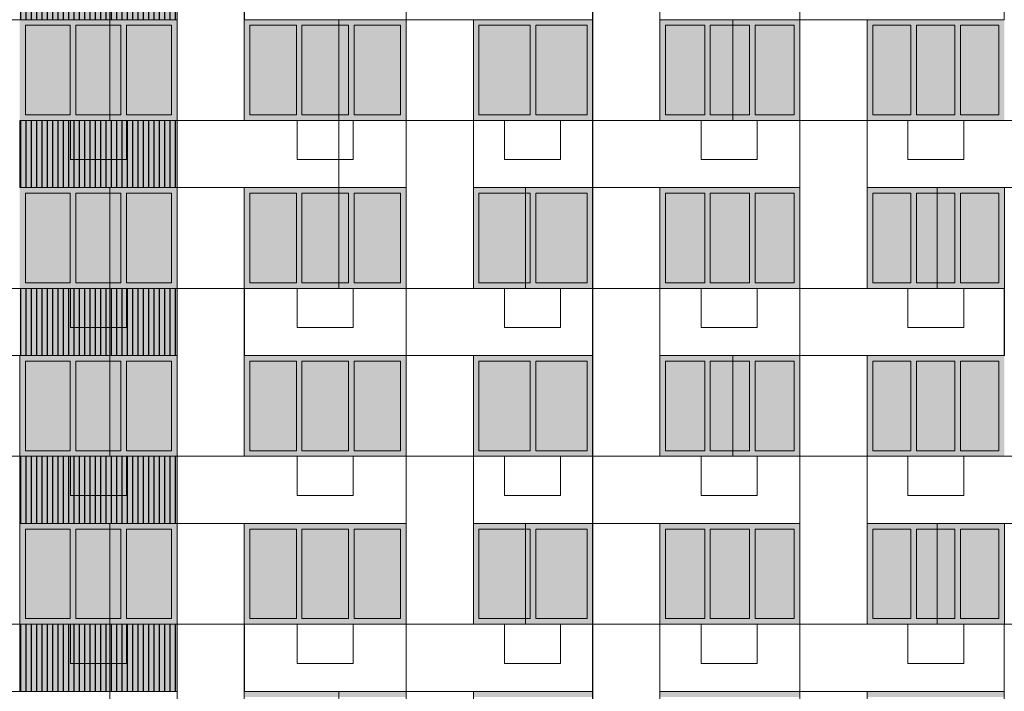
# Model space of a CAD drawing. Header units: millimetres. Extents: x 1036 to 193412, y -5275 to 5839817.
# Tile 96 of 104: x 164472 to 182052, y 5750808 to 5762808. Entities that reach past the tile are written whole.
import ezdxf

# ---------------------------------------------------------------- set-up
doc = ezdxf.new("R2010")
doc.units = ezdxf.units.MM
for name, color, linetype, lineweight, true_color in [('мелкий_dwg', 7, 'Continuous', 9, 0x767676), ('Фасады_Рабочий Лист _2__3_0_Ном__пера__161', 7, 'Continuous', 9, 0x656565), ('Фасады_Рабочий Лист _2__3_АР-Стены_внешние__АР_Ном__пера__101', 7, 'Continuous', 9, 0x999999), ('Фасады_Рабочий Лист _2__3_АР-Стены_внешние__АР_Ном__пера__61', 7, 'Continuous', 25, 0x656565)]:
    doc.layers.add(name, color=color, linetype=linetype, lineweight=lineweight, true_color=true_color)
for name, color, linetype, lineweight in [('Фасады_Рабочий Лист _2__3_0', 7, 'Continuous', 9), ('Фасады_Рабочий Лист _2__3_0_Ном__пера__1', 7, 'Continuous', 9), ('Фасады_Рабочий Лист _2__3_0_Ном__пера__120', 7, 'Continuous', 9)]:
    doc.layers.add(name, color=color, linetype=linetype, lineweight=lineweight)
picture_1 = doc.add_image_def('image55.png', size_in_pixel=(882, 833))
picture_2 = doc.add_image_def('image56.png', size_in_pixel=(882, 833))
picture_3 = doc.add_image_def('image57.png', size_in_pixel=(882, 833))
picture_4 = doc.add_image_def('image78.png', size_in_pixel=(882, 833))
picture_5 = doc.add_image_def('image79.png', size_in_pixel=(882, 833))
picture_6 = doc.add_image_def('image80.png', size_in_pixel=(882, 833))
picture_7 = doc.add_image_def('image81.png', size_in_pixel=(882, 833))
picture_8 = doc.add_image_def('image112.png', size_in_pixel=(882, 833))
picture_9 = doc.add_image_def('image116.png', size_in_pixel=(882, 833))
picture_10 = doc.add_image_def('image117.png', size_in_pixel=(882, 833))
picture_11 = doc.add_image_def('image118.png', size_in_pixel=(882, 833))
picture_12 = doc.add_image_def('image119.png', size_in_pixel=(882, 833))
picture_13 = doc.add_image_def('image120.png', size_in_pixel=(882, 833))
picture_14 = doc.add_image_def('image121.png', size_in_pixel=(882, 833))
picture_15 = doc.add_image_def('image185.png', size_in_pixel=(734, 827))
picture_16 = doc.add_image_def('image281.png', size_in_pixel=(882, 837))
picture_17 = doc.add_image_def('image283.png', size_in_pixel=(882, 837))
picture_18 = doc.add_image_def('image285.png', size_in_pixel=(882, 837))
picture_19 = doc.add_image_def('image286.png', size_in_pixel=(882, 837))
picture_20 = doc.add_image_def('image291.png', size_in_pixel=(882, 837))
picture_21 = doc.add_image_def('image293.png', size_in_pixel=(882, 837))
picture_22 = doc.add_image_def('image294.png', size_in_pixel=(882, 837))
picture_23 = doc.add_image_def('image295.png', size_in_pixel=(882, 837))
picture_24 = doc.add_image_def('image345.png', size_in_pixel=(729, 823))
picture_25 = doc.add_image_def('image367.png', size_in_pixel=(729, 823))
picture_26 = doc.add_image_def('image369.png', size_in_pixel=(729, 823))
picture_27 = doc.add_image_def('image373.png', size_in_pixel=(729, 823))
picture_28 = doc.add_image_def('image376.png', size_in_pixel=(729, 823))
picture_29 = doc.add_image_def('image388.png', size_in_pixel=(729, 823))
picture_30 = doc.add_image_def('image401.png', size_in_pixel=(729, 823))
picture_31 = doc.add_image_def('image405.png', size_in_pixel=(877, 829))
picture_32 = doc.add_image_def('image407.png', size_in_pixel=(877, 829))
picture_33 = doc.add_image_def('image408.png', size_in_pixel=(877, 829))
picture_34 = doc.add_image_def('image409.png', size_in_pixel=(877, 829))
picture_35 = doc.add_image_def('image410.png', size_in_pixel=(877, 829))
picture_36 = doc.add_image_def('image411.png', size_in_pixel=(877, 829))
picture_37 = doc.add_image_def('image412.png', size_in_pixel=(877, 829))
picture_38 = doc.add_image_def('image413.png', size_in_pixel=(877, 829))
picture_39 = doc.add_image_def('image414.png', size_in_pixel=(877, 829))

# ---------------------------------------------------------------- blocks, each defined once
blk = doc.blocks.new('мелкий_dwg-21588910-Схема расположения расчетных фрагментов фасада корпуса 2')
at = {"layer": 'Фасады_Рабочий Лист _2__3_0', "true_color": 0xf8f8f8}
for points in [[(-6857344, 5761108), (-6857344, 5762708), (-6858147, 5762708), (-6858147, 5761108)], [(-6856441, 5761108), (-6856441, 5762708), (-6857244, 5762708), (-6857244, 5761108)], [(-6855537, 5761108), (-6855537, 5762708), (-6856341, 5762708), (-6856341, 5761108)], [(-6853308, 5761108), (-6853308, 5762708), (-6854138, 5762708), (-6854138, 5761108), (-6853913, 5761108)], [(-6852378, 5761108), (-6852378, 5762708), (-6853208, 5762708), (-6853208, 5761108)], [(-6851448, 5761108), (-6851448, 5762708), (-6852278, 5762708), (-6852278, 5761108)], [(-6849133, 5761108), (-6849133, 5762708), (-6850048, 5762708), (-6850048, 5761108)], [(-6849033, 5761108), (-6848118, 5761108), (-6848118, 5762708), (-6849033, 5762708)], [(-6846018, 5761108), (-6846018, 5762708), (-6846718, 5762708), (-6846718, 5761108)], [(-6845218, 5761108), (-6845218, 5762708), (-6845918, 5762708), (-6845918, 5761108)], [(-6844418, 5761108), (-6844418, 5762708), (-6845118, 5762708), (-6845118, 5761108)], [(-6842335, 5761108), (-6842335, 5762708), (-6843018, 5762708), (-6843018, 5761108)], [(-6841551, 5761108), (-6841551, 5762708), (-6842235, 5762708), (-6842235, 5761108)], [(-6840768, 5761108), (-6840768, 5762708), (-6841451, 5762708), (-6841451, 5761108)], [(-6857344, 5758108), (-6857344, 5759708), (-6858147, 5759708), (-6858147, 5758108)], [(-6856441, 5758108), (-6856441, 5759708), (-6857244, 5759708), (-6857244, 5758108)], [(-6855537, 5758108), (-6855537, 5759708), (-6856341, 5759708), (-6856341, 5758108)], [(-6853308, 5758108), (-6853308, 5759708), (-6854138, 5759708), (-6854138, 5758108), (-6853913, 5758108)], [(-6852378, 5758108), (-6852378, 5759708), (-6853208, 5759708), (-6853208, 5758108)], [(-6851448, 5758108), (-6851448, 5759708), (-6852278, 5759708), (-6852278, 5758108)], [(-6849133, 5758108), (-6849133, 5759708), (-6850048, 5759708), (-6850048, 5758108)], [(-6849033, 5758108), (-6848118, 5758108), (-6848118, 5759708), (-6849033, 5759708)], [(-6846018, 5758108), (-6846018, 5759708), (-6846718, 5759708), (-6846718, 5758108)], [(-6845218, 5758108), (-6845218, 5759708), (-6845918, 5759708), (-6845918, 5758108)], [(-6844418, 5758108), (-6844418, 5759708), (-6845118, 5759708), (-6845118, 5758108)], [(-6842335, 5758108), (-6842335, 5759708), (-6843018, 5759708), (-6843018, 5758108)], [(-6841551, 5758108), (-6841551, 5759708), (-6842235, 5759708), (-6842235, 5758108)], [(-6840768, 5758108), (-6840768, 5759708), (-6841451, 5759708), (-6841451, 5758108)], [(-6857344, 5755108), (-6857344, 5756708), (-6858147, 5756708), (-6858147, 5755108)], [(-6856441, 5755108), (-6856441, 5756708), (-6857244, 5756708), (-6857244, 5755108)], [(-6855537, 5755108), (-6855537, 5756708), (-6856341, 5756708), (-6856341, 5755108)], [(-6853913, 5755108), (-6853308, 5755108), (-6853308, 5756708), (-6854138, 5756708), (-6854138, 5755108)], [(-6852378, 5755108), (-6852378, 5756708), (-6853208, 5756708), (-6853208, 5755108)], [(-6852278, 5755108), (-6851448, 5755108), (-6851448, 5756708), (-6852278, 5756708)], [(-6849133, 5755108), (-6849133, 5756708), (-6850048, 5756708), (-6850048, 5755108)], [(-6849033, 5755108), (-6848118, 5755108), (-6848118, 5756708), (-6849033, 5756708)], [(-6846018, 5755108), (-6846018, 5756708), (-6846718, 5756708), (-6846718, 5755108)], [(-6845218, 5755108), (-6845218, 5756708), (-6845918, 5756708), (-6845918, 5755108)], [(-6844418, 5755108), (-6844418, 5756708), (-6845118, 5756708), (-6845118, 5755108)], [(-6842335, 5755108), (-6842335, 5756708), (-6843018, 5756708), (-6843018, 5755108)], [(-6841551, 5755108), (-6841551, 5756708), (-6842235, 5756708), (-6842235, 5755108)], [(-6840768, 5755108), (-6840768, 5756708), (-6841451, 5756708), (-6841451, 5755108)], [(-6857344, 5752108), (-6857344, 5753708), (-6858147, 5753708), (-6858147, 5752108)], [(-6856441, 5752108), (-6856441, 5753708), (-6857244, 5753708), (-6857244, 5752108)], [(-6855537, 5752108), (-6855537, 5753708), (-6856341, 5753708), (-6856341, 5752108)], [(-6854138, 5752108), (-6853308, 5752108), (-6853308, 5753708), (-6854138, 5753708), (-6854138, 5752279)], [(-6852378, 5752108), (-6852378, 5753708), (-6853208, 5753708), (-6853208, 5752108)], [(-6851448, 5752108), (-6851448, 5753708), (-6852278, 5753708), (-6852278, 5752108)], [(-6849133, 5752108), (-6849133, 5753708), (-6850048, 5753708), (-6850048, 5752108)], [(-6848118, 5752108), (-6848118, 5753708), (-6849033, 5753708), (-6849033, 5752108), (-6848991, 5752108)], [(-6846018, 5752108), (-6846018, 5753708), (-6846718, 5753708), (-6846718, 5752108)], [(-6845218, 5752108), (-6845218, 5753708), (-6845918, 5753708), (-6845918, 5752108)], [(-6844418, 5752108), (-6844418, 5753708), (-6845118, 5753708), (-6845118, 5752108)], [(-6842335, 5752108), (-6842335, 5753708), (-6843018, 5753708), (-6843018, 5752108)], [(-6841551, 5752108), (-6841551, 5753708), (-6842235, 5753708), (-6842235, 5752108)], [(-6840768, 5752108), (-6840768, 5753708), (-6841451, 5753708), (-6841451, 5752108)]]:
    blk.add_hatch(color=7, dxfattribs=at).paths.add_polyline_path(points)
at = {"layer": 'Фасады_Рабочий Лист _2__3_0_Ном__пера__161', "true_color": 0xededed}
for points in [[(-6858147, 5762708), (-6855437, 5762708), (-6855437, 5762808), (-6858247, 5762808), (-6858247, 5762708)], [(-6858247, 5761108), (-6858147, 5761108), (-6858147, 5762708), (-6858247, 5762708), (-6858247, 5761288)], [(-6857344, 5761108), (-6857244, 5761108), (-6857244, 5762708), (-6857344, 5762708)], [(-6856441, 5761108), (-6856341, 5761108), (-6856341, 5762708), (-6856441, 5762708)], [(-6855537, 5761108), (-6855437, 5761108), (-6855437, 5762708), (-6855537, 5762708)], [(-6853208, 5762708), (-6851348, 5762708), (-6851348, 5762808), (-6854238, 5762808), (-6854238, 5762708), (-6853308, 5762708)], [(-6854238, 5761108), (-6854138, 5761108), (-6854138, 5762708), (-6854238, 5762708), (-6854238, 5761289)], [(-6853308, 5761108), (-6853208, 5761108), (-6853208, 5762708), (-6853308, 5762708), (-6853308, 5761199)], [(-6852278, 5761108), (-6852278, 5762708), (-6852378, 5762708), (-6852378, 5761108)], [(-6851448, 5761108), (-6851348, 5761108), (-6851348, 5762708), (-6851448, 5762708)], [(-6848018, 5762708), (-6848018, 5762808), (-6850148, 5762808), (-6850148, 5762708), (-6848118, 5762708)], [(-6850048, 5761108), (-6850048, 5762708), (-6850148, 5762708), (-6850148, 5761108)], [(-6849033, 5761108), (-6849033, 5762708), (-6849133, 5762708), (-6849133, 5761108)], [(-6848018, 5761108), (-6848018, 5762708), (-6848118, 5762708), (-6848118, 5761108)], [(-6846718, 5762708), (-6844318, 5762708), (-6844318, 5762808), (-6846818, 5762808), (-6846818, 5762708)], [(-6846718, 5761108), (-6846718, 5762708), (-6846818, 5762708), (-6846818, 5761108)], [(-6845918, 5761108), (-6845918, 5762708), (-6846018, 5762708), (-6846018, 5761108)], [(-6845118, 5761108), (-6845118, 5762708), (-6845218, 5762708), (-6845218, 5761108)], [(-6844318, 5761108), (-6844318, 5762708), (-6844418, 5762708), (-6844418, 5761108)], [(-6840768, 5762708), (-6840668, 5762708), (-6840668, 5762808), (-6843118, 5762808), (-6843118, 5762708), (-6841451, 5762708)], [(-6843018, 5761108), (-6843018, 5762708), (-6843118, 5762708), (-6843118, 5761108)], [(-6842235, 5761108), (-6842235, 5762708), (-6842335, 5762708), (-6842335, 5761108)], [(-6841451, 5761108), (-6841451, 5762708), (-6841551, 5762708), (-6841551, 5761108)], [(-6840668, 5761108), (-6840668, 5762708), (-6840768, 5762708), (-6840768, 5761108)], [(-6858247, 5761008), (-6855437, 5761008), (-6855437, 5761108), (-6858247, 5761108)], [(-6853208, 5761008), (-6851348, 5761008), (-6851348, 5761108), (-6854238, 5761108), (-6854238, 5761008), (-6853913, 5761008)], [(-6849133, 5761008), (-6848018, 5761008), (-6848018, 5761108), (-6850148, 5761108), (-6850148, 5761008), (-6850048, 5761008)], [(-6846718, 5761008), (-6844318, 5761008), (-6844318, 5761108), (-6846818, 5761108), (-6846818, 5761008)], [(-6841551, 5761008), (-6840668, 5761008), (-6840668, 5761108), (-6843118, 5761108), (-6843118, 5761008), (-6842235, 5761008)], [(-6858147, 5759708), (-6855437, 5759708), (-6855437, 5759808), (-6858247, 5759808), (-6858247, 5759708)], [(-6853208, 5759708), (-6851348, 5759708), (-6851348, 5759808), (-6854238, 5759808), (-6854238, 5759708), (-6853308, 5759708)], [(-6848018, 5759708), (-6848018, 5759808), (-6850148, 5759808), (-6850148, 5759708), (-6848118, 5759708)], [(-6846718, 5759708), (-6844318, 5759708), (-6844318, 5759808), (-6846818, 5759808), (-6846818, 5759708)], [(-6843118, 5759708), (-6840668, 5759708), (-6840668, 5759808), (-6843118, 5759808)], [(-6858247, 5758108), (-6858147, 5758108), (-6858147, 5759708), (-6858247, 5759708), (-6858247, 5758288)], [(-6857344, 5758108), (-6857244, 5758108), (-6857244, 5759708), (-6857344, 5759708)], [(-6856441, 5758108), (-6856341, 5758108), (-6856341, 5759708), (-6856441, 5759708)], [(-6855537, 5758108), (-6855437, 5758108), (-6855437, 5759708), (-6855537, 5759708)], [(-6854238, 5758108), (-6854138, 5758108), (-6854138, 5759708), (-6854238, 5759708), (-6854238, 5758289)], [(-6853308, 5758108), (-6853208, 5758108), (-6853208, 5759708), (-6853308, 5759708), (-6853308, 5758199)], [(-6852278, 5758108), (-6852278, 5759708), (-6852378, 5759708), (-6852378, 5758108)], [(-6851448, 5758108), (-6851348, 5758108), (-6851348, 5759708), (-6851448, 5759708)], [(-6850048, 5758108), (-6850048, 5759708), (-6850148, 5759708), (-6850148, 5758108)], [(-6849033, 5758108), (-6849033, 5759708), (-6849133, 5759708), (-6849133, 5758108)], [(-6848018, 5758108), (-6848018, 5759708), (-6848118, 5759708), (-6848118, 5758108)], [(-6846718, 5758108), (-6846718, 5759708), (-6846818, 5759708), (-6846818, 5758108)], [(-6845918, 5758108), (-6845918, 5759708), (-6846018, 5759708), (-6846018, 5758108)], [(-6845118, 5758108), (-6845118, 5759708), (-6845218, 5759708), (-6845218, 5758108)], [(-6844318, 5758108), (-6844318, 5759708), (-6844418, 5759708), (-6844418, 5758108)], [(-6843018, 5758108), (-6843018, 5759708), (-6843118, 5759708), (-6843118, 5758108)], [(-6842235, 5758108), (-6842235, 5759708), (-6842335, 5759708), (-6842335, 5758108)], [(-6841451, 5758108), (-6841451, 5759708), (-6841551, 5759708), (-6841551, 5758108)], [(-6840668, 5758108), (-6840668, 5759708), (-6840768, 5759708), (-6840768, 5758108)], [(-6858247, 5758008), (-6855437, 5758008), (-6855437, 5758108), (-6858247, 5758108)], [(-6852278, 5758008), (-6851348, 5758008), (-6851348, 5758108), (-6854238, 5758108), (-6854238, 5758008), (-6852378, 5758008)], [(-6849133, 5758008), (-6848018, 5758008), (-6848018, 5758108), (-6850148, 5758108), (-6850148, 5758008), (-6850048, 5758008)], [(-6846718, 5758008), (-6844318, 5758008), (-6844318, 5758108), (-6846818, 5758108), (-6846818, 5758008)], [(-6841551, 5758008), (-6840668, 5758008), (-6840668, 5758108), (-6843118, 5758108), (-6843118, 5758008), (-6842235, 5758008)], [(-6856441, 5756708), (-6855437, 5756708), (-6855437, 5756808), (-6858247, 5756808), (-6858247, 5756708), (-6857244, 5756708)], [(-6853208, 5756708), (-6851348, 5756708), (-6851348, 5756808), (-6854238, 5756808), (-6854238, 5756708), (-6853308, 5756708)], [(-6848018, 5756708), (-6848018, 5756808), (-6850148, 5756808), (-6850148, 5756708), (-6848118, 5756708)], [(-6846718, 5756708), (-6844318, 5756708), (-6844318, 5756808), (-6846818, 5756808), (-6846818, 5756708)], [(-6843118, 5756708), (-6840668, 5756708), (-6840668, 5756808), (-6843118, 5756808)], [(-6858247, 5755108), (-6858147, 5755108), (-6858147, 5756708), (-6858247, 5756708), (-6858247, 5755288)], [(-6857344, 5755108), (-6857244, 5755108), (-6857244, 5756708), (-6857344, 5756708)], [(-6856441, 5755108), (-6856341, 5755108), (-6856341, 5756708), (-6856441, 5756708)], [(-6855537, 5755108), (-6855437, 5755108), (-6855437, 5756708), (-6855537, 5756708)], [(-6854238, 5755108), (-6854138, 5755108), (-6854138, 5756708), (-6854238, 5756708), (-6854238, 5755289)], [(-6853308, 5755108), (-6853208, 5755108), (-6853208, 5756708), (-6853308, 5756708), (-6853308, 5755199)], [(-6852278, 5755108), (-6852278, 5756708), (-6852378, 5756708), (-6852378, 5755108)], [(-6851448, 5755108), (-6851348, 5755108), (-6851348, 5756708), (-6851448, 5756708)], [(-6850048, 5755108), (-6850048, 5756708), (-6850148, 5756708), (-6850148, 5755108)], [(-6849033, 5755108), (-6849033, 5756708), (-6849133, 5756708), (-6849133, 5755108)], [(-6848018, 5755108), (-6848018, 5756708), (-6848118, 5756708), (-6848118, 5755108)], [(-6846718, 5755108), (-6846718, 5756708), (-6846818, 5756708), (-6846818, 5755108)], [(-6845918, 5755108), (-6845918, 5756708), (-6846018, 5756708), (-6846018, 5755108)], [(-6845118, 5755108), (-6845118, 5756708), (-6845218, 5756708), (-6845218, 5755108)], [(-6844318, 5755108), (-6844318, 5756708), (-6844418, 5756708), (-6844418, 5755108)], [(-6843018, 5755108), (-6843018, 5756708), (-6843118, 5756708), (-6843118, 5755108)], [(-6842235, 5755108), (-6842235, 5756708), (-6842335, 5756708), (-6842335, 5755108)], [(-6841451, 5755108), (-6841451, 5756708), (-6841551, 5756708), (-6841551, 5755108)], [(-6840668, 5755108), (-6840668, 5756708), (-6840768, 5756708), (-6840768, 5755108)], [(-6858247, 5755008), (-6855437, 5755008), (-6855437, 5755108), (-6858247, 5755108)], [(-6852278, 5755008), (-6851348, 5755008), (-6851348, 5755108), (-6854238, 5755108), (-6854238, 5755008), (-6852378, 5755008)], [(-6849133, 5755008), (-6848018, 5755008), (-6848018, 5755108), (-6850148, 5755108), (-6850148, 5755008), (-6850048, 5755008)], [(-6846718, 5755008), (-6844318, 5755008), (-6844318, 5755108), (-6846818, 5755108), (-6846818, 5755008)], [(-6841551, 5755008), (-6840668, 5755008), (-6840668, 5755108), (-6843118, 5755108), (-6843118, 5755008), (-6842235, 5755008)], [(-6858147, 5753708), (-6855437, 5753708), (-6855437, 5753808), (-6858247, 5753808), (-6858247, 5753708)], [(-6853208, 5753708), (-6851348, 5753708), (-6851348, 5753808), (-6854238, 5753808), (-6854238, 5753708), (-6853308, 5753708)], [(-6848018, 5753708), (-6848018, 5753808), (-6850148, 5753808), (-6850148, 5753708), (-6848118, 5753708)], [(-6846718, 5753708), (-6844318, 5753708), (-6844318, 5753808), (-6846818, 5753808), (-6846818, 5753708)], [(-6840768, 5753708), (-6840668, 5753708), (-6840668, 5753808), (-6843118, 5753808), (-6843118, 5753708), (-6841451, 5753708)], [(-6858247, 5752108), (-6858147, 5752108), (-6858147, 5753708), (-6858247, 5753708), (-6858247, 5752288)], [(-6857344, 5752108), (-6857244, 5752108), (-6857244, 5753708), (-6857344, 5753708), (-6857344, 5753123)], [(-6856441, 5752108), (-6856341, 5752108), (-6856341, 5753708), (-6856441, 5753708), (-6856441, 5753123)], [(-6855537, 5752108), (-6855437, 5752108), (-6855437, 5753708), (-6855537, 5753708), (-6855537, 5753123)], [(-6854238, 5752108), (-6854138, 5752108), (-6854138, 5753708), (-6854238, 5753708), (-6854238, 5752289)], [(-6853308, 5752108), (-6853208, 5752108), (-6853208, 5753708), (-6853308, 5753708), (-6853308, 5752199)], [(-6852278, 5752108), (-6852278, 5753708), (-6852378, 5753708), (-6852378, 5752108)], [(-6851448, 5752108), (-6851348, 5752108), (-6851348, 5753708), (-6851448, 5753708), (-6851448, 5753123)], [(-6850048, 5752108), (-6850048, 5753708), (-6850148, 5753708), (-6850148, 5752108)], [(-6849033, 5752108), (-6849033, 5753708), (-6849133, 5753708), (-6849133, 5752108)], [(-6848018, 5752108), (-6848018, 5753708), (-6848118, 5753708), (-6848118, 5752108)], [(-6846718, 5752108), (-6846718, 5753708), (-6846818, 5753708), (-6846818, 5752108)], [(-6845918, 5752108), (-6845918, 5753708), (-6846018, 5753708), (-6846018, 5752108)], [(-6845118, 5752108), (-6845118, 5753708), (-6845218, 5753708), (-6845218, 5752108)], [(-6844318, 5752108), (-6844318, 5753708), (-6844418, 5753708), (-6844418, 5752108)], [(-6843018, 5752108), (-6843018, 5753708), (-6843118, 5753708), (-6843118, 5752108)], [(-6842235, 5752108), (-6842235, 5753708), (-6842335, 5753708), (-6842335, 5752108)], [(-6841451, 5752108), (-6841451, 5753708), (-6841551, 5753708), (-6841551, 5752108)], [(-6840668, 5752108), (-6840668, 5753708), (-6840768, 5753708), (-6840768, 5752108)], [(-6858247, 5752008), (-6855437, 5752008), (-6855437, 5752108), (-6858247, 5752108)], [(-6853208, 5752008), (-6851348, 5752008), (-6851348, 5752108), (-6854238, 5752108), (-6854238, 5752008), (-6853913, 5752008)], [(-6849133, 5752008), (-6848018, 5752008), (-6848018, 5752108), (-6850148, 5752108), (-6850148, 5752008), (-6850048, 5752008)], [(-6846718, 5752008), (-6844318, 5752008), (-6844318, 5752108), (-6846818, 5752108), (-6846818, 5752008)], [(-6841551, 5752008), (-6840668, 5752008), (-6840668, 5752108), (-6843118, 5752108), (-6843118, 5752008), (-6842235, 5752008)], [(-6853208, 5750708), (-6851348, 5750708), (-6851348, 5750808), (-6854238, 5750808), (-6854238, 5750708), (-6853308, 5750708)], [(-6848018, 5750708), (-6848018, 5750808), (-6850148, 5750808), (-6850148, 5750708), (-6848118, 5750708)], [(-6846718, 5750708), (-6844318, 5750708), (-6844318, 5750808), (-6846818, 5750808), (-6846818, 5750708)], [(-6843118, 5750708), (-6840668, 5750708), (-6840668, 5750808), (-6843118, 5750808)]]:
    blk.add_hatch(color=7, dxfattribs=at).paths.add_polyline_path(points)
at = {"layer": 'Фасады_Рабочий Лист _2__3_АР-Стены_внешние__АР_Ном__пера__101', "true_color": 0xf3f3f3}
for points in [[(-6858247, 5762808), (-6855437, 5762808), (-6855437, 5764008), (-6858247, 5764008), (-6858247, 5762808)], [(-6858247, 5759808), (-6855437, 5759808), (-6855437, 5761008), (-6858247, 5761008), (-6858247, 5759808)], [(-6856341, 5756808), (-6855437, 5756808), (-6855437, 5758008), (-6858247, 5758008), (-6858247, 5756808), (-6856441, 5756808)], [(-6858247, 5753808), (-6855437, 5753808), (-6855437, 5755008), (-6858247, 5755008)], [(-6858247, 5750808), (-6855437, 5750808), (-6855437, 5752008), (-6858247, 5752008)]]:
    blk.add_hatch(color=7, dxfattribs=at).paths.add_polyline_path(points)
at = {"layer": 'Фасады_Рабочий Лист _2__3_АР-Стены_внешние__АР_Ном__пера__61', "true_color": 0xcbcbcb}
h = blk.add_hatch(dxfattribs=at)
h.set_pattern_fill('FP_18', color=9, style=0, pattern_type=2)
h.set_pattern_definition([(90, (-6856842.37, 5763708.33), (95.273, -6e-15), [])])
h.paths.add_polyline_path([(-6858247, 5762808), (-6855437, 5762808), (-6855437, 5764008), (-6858247, 5764008), (-6858247, 5762808)])
h = blk.add_hatch(dxfattribs=at)
h.set_pattern_fill('FP_19', color=9, style=0, pattern_type=2)
h.set_pattern_definition([(90, (-6856842.37, 5760708.33), (95.273, -6e-15), [])])
h.paths.add_polyline_path([(-6858247, 5759808), (-6855437, 5759808), (-6855437, 5761008), (-6858247, 5761008), (-6858247, 5759808)])
h = blk.add_hatch(dxfattribs=at)
h.set_pattern_fill('FP_20', color=9, style=0, pattern_type=2)
h.set_pattern_definition([(90, (-6856842.37, 5757708.33), (95.273, -6e-15), [])])
h.paths.add_polyline_path([(-6856341, 5756808), (-6855437, 5756808), (-6855437, 5758008), (-6858247, 5758008), (-6858247, 5756808), (-6856441, 5756808)])
h = blk.add_hatch(dxfattribs=at)
h.set_pattern_fill('FP_21', color=9, style=0, pattern_type=2)
h.set_pattern_definition([(90, (-6856842.37, 5754708.33), (95.273, -6e-15), [])])
h.paths.add_polyline_path([(-6858247, 5753808), (-6855437, 5753808), (-6855437, 5755008), (-6858247, 5755008)])
h = blk.add_hatch(dxfattribs=at)
h.set_pattern_fill('FP_22', color=9, style=0, pattern_type=2)
h.set_pattern_definition([(90, (-6856842.37, 5751708.33), (95.273, -6e-15), [])])
h.paths.add_polyline_path([(-6858247, 5750808), (-6855437, 5750808), (-6855437, 5752008), (-6858247, 5752008)])
at = {"layer": 'Фасады_Рабочий Лист _2__3_0_Ном__пера__1', "color": 253, "true_color": 0xaaaaaa}
for p, q in [((-6851347, 5764008), (-6851347, 5762808)), ((-6844318, 5764008), (-6844318, 5762808)), ((-6851348, 5762808), (-6851348, 5761008)), ((-6848018, 5762808), (-6848018, 5761008)), ((-6843118, 5762808), (-6843118, 5762808)), ((-6851347, 5761008), (-6850148, 5761008)), ((-6848017, 5761008), (-6848017, 5759808)), ((-6851348, 5759808), (-6851348, 5758008)), ((-6848018, 5759808), (-6848018, 5758008)), ((-6855438, 5758008), (-6854238, 5758008)), ((-6851347, 5758008), (-6851347, 5756808)), ((-6848017, 5758008), (-6846818, 5758008)), ((-6844318, 5758008), (-6844318, 5756808)), ((-6851348, 5756808), (-6851348, 5755008)), ((-6848018, 5756808), (-6848018, 5755008)), ((-6843118, 5756808), (-6843118, 5756808)), ((-6859447, 5755008), (-6858247, 5755008)), ((-6851347, 5755008), (-6843118, 5755008)), ((-6848017, 5755008), (-6848017, 5753808)), ((-6851348, 5753808), (-6851348, 5752008)), ((-6848018, 5753808), (-6848018, 5752008)), ((-6843118, 5753808), (-6843118, 5753808)), ((-6855438, 5752008), (-6854238, 5752008)), ((-6851347, 5752008), (-6851347, 5750808)), ((-6848017, 5752008), (-6846818, 5752008)), ((-6844318, 5752008), (-6844318, 5750808)), ((-6851348, 5750808), (-6851348, 5749008)), ((-6848018, 5750808), (-6848018, 5749008)), ((-6843118, 5750808), (-6843118, 5750808))]:
    blk.add_line(p, q, dxfattribs=at)
at = {"layer": 'Фасады_Рабочий Лист _2__3_0_Ном__пера__1', "color": 253, "true_color": 0xaaaaaa, "flags": 128}
for points in [[(-6854238, 5765808), (-6854238, 5761008), (-6855438, 5761008), (-6855438, 5765808)], [(-6855438, 5762808), (-6861398, 5762808), (-6861398, 5764008)], [(-6855437, 5762808), (-6855437, 5761008), (-6855437, 5759808), (-6855437, 5758008), (-6855437, 5756808), (-6861398, 5756808), (-6861398, 5758008), (-6855437, 5758008)], [(-6844323, 5762808), (-6844318, 5762808), (-6844318, 5761008)], [(-6857343, 5761008), (-6857343, 5760308), (-6856343, 5760308), (-6856343, 5761008), (-6857343, 5761008)], [(-6853293, 5761008), (-6853293, 5760308), (-6852293, 5760308), (-6852293, 5761008), (-6853293, 5761008)], [(-6844317, 5761008), (-6844317, 5759808), (-6850148, 5759808), (-6850148, 5761008), (-6843118, 5761008)], [(-6849593, 5761008), (-6849593, 5760308), (-6848593, 5760308), (-6848593, 5761008), (-6849593, 5761008)], [(-6846083, 5761008), (-6846083, 5760308), (-6845083, 5760308), (-6845083, 5761008), (-6846083, 5761008)], [(-6843118, 5759808), (-6843118, 5761008), (-6837307, 5761008), (-6836108, 5761008)], [(-6842393, 5761008), (-6842393, 5760308), (-6841393, 5760308), (-6841393, 5761008), (-6842393, 5761008)], [(-6854238, 5759808), (-6854238, 5755008), (-6855438, 5755008), (-6855438, 5759808)], [(-6844323, 5759808), (-6844318, 5759808), (-6844318, 5758008)], [(-6843118, 5759808), (-6843118, 5759808), (-6837307, 5759808)], [(-6857343, 5758008), (-6857343, 5757308), (-6856343, 5757308), (-6856343, 5758008), (-6857343, 5758008)], [(-6853293, 5758008), (-6853293, 5757308), (-6852293, 5757308), (-6852293, 5758008), (-6853293, 5758008)], [(-6849593, 5758008), (-6849593, 5757308), (-6848593, 5757308), (-6848593, 5758008), (-6849593, 5758008)], [(-6846083, 5758008), (-6846083, 5757308), (-6845083, 5757308), (-6845083, 5758008), (-6846083, 5758008)], [(-6842393, 5758008), (-6842393, 5757308), (-6841393, 5757308), (-6841393, 5758008), (-6842393, 5758008)], [(-6855437, 5756808), (-6855437, 5755008), (-6855437, 5753808), (-6855437, 5752008), (-6855437, 5750808), (-6861398, 5750808), (-6861398, 5752008), (-6855437, 5752008)], [(-6858247, 5752008), (-6859447, 5752008), (-6859447, 5756808), (-6858247, 5756808), (-6858247, 5750808)], [(-6844323, 5756808), (-6844318, 5756808), (-6844318, 5755008)], [(-6857343, 5755008), (-6857343, 5754308), (-6856343, 5754308), (-6856343, 5755008), (-6857343, 5755008)], [(-6853293, 5755008), (-6853293, 5754308), (-6852293, 5754308), (-6852293, 5755008), (-6853293, 5755008)], [(-6844317, 5755008), (-6844317, 5753808), (-6850148, 5753808), (-6850148, 5755008)], [(-6849593, 5755008), (-6849593, 5754308), (-6848593, 5754308), (-6848593, 5755008), (-6849593, 5755008)], [(-6846083, 5755008), (-6846083, 5754308), (-6845083, 5754308), (-6845083, 5755008), (-6846083, 5755008)], [(-6842393, 5755008), (-6842393, 5754308), (-6841393, 5754308), (-6841393, 5755008), (-6842393, 5755008)], [(-6844323, 5753808), (-6844318, 5753808), (-6844318, 5752008)], [(-6857343, 5752008), (-6857343, 5751308), (-6856343, 5751308), (-6856343, 5752008), (-6857343, 5752008)], [(-6853293, 5752008), (-6853293, 5751308), (-6852293, 5751308), (-6852293, 5752008), (-6853293, 5752008)], [(-6849593, 5752008), (-6849593, 5751308), (-6848593, 5751308), (-6848593, 5752008), (-6849593, 5752008)], [(-6846083, 5752008), (-6846083, 5751308), (-6845083, 5751308), (-6845083, 5752008), (-6846083, 5752008)], [(-6842393, 5752008), (-6842393, 5751308), (-6841393, 5751308), (-6841393, 5752008), (-6842393, 5752008)], [(-6844323, 5750808), (-6844318, 5750808), (-6844318, 5749008)]]:
    blk.add_lwpolyline(points, dxfattribs=at)
for points in [[(-6848017, 5765808), (-6846818, 5765808), (-6846818, 5761008), (-6848017, 5761008)], [(-6848017, 5764008), (-6848017, 5762808), (-6854237, 5762808), (-6854237, 5764008)], [(-6840668, 5764008), (-6840668, 5762808), (-6846818, 5762808), (-6846818, 5764008)], [(-6851347, 5762808), (-6850148, 5762808), (-6850148, 5758008), (-6851347, 5758008)], [(-6843118, 5758008), (-6844318, 5758008), (-6844318, 5762808), (-6843118, 5762808)], [(-6851348, 5761008), (-6851348, 5759808), (-6858247, 5759808), (-6858247, 5761008)], [(-6848017, 5759808), (-6846818, 5759808), (-6846818, 5755008), (-6848017, 5755008)], [(-6848017, 5758008), (-6848017, 5756808), (-6854237, 5756808), (-6854237, 5758008)], [(-6840668, 5758008), (-6840668, 5756808), (-6846818, 5756808), (-6846818, 5758008)], [(-6851347, 5756808), (-6850148, 5756808), (-6850148, 5752008), (-6851347, 5752008)], [(-6843118, 5752008), (-6844317, 5752008), (-6844317, 5756808), (-6843118, 5756808)], [(-6851348, 5755008), (-6851348, 5753808), (-6858247, 5753808), (-6858247, 5755008)], [(-6837307, 5755008), (-6837307, 5753808), (-6843118, 5753808), (-6843118, 5755008)], [(-6855438, 5753808), (-6854238, 5753808), (-6854238, 5749008), (-6855438, 5749008)], [(-6848017, 5753808), (-6846818, 5753808), (-6846818, 5749008), (-6848017, 5749008)], [(-6848017, 5752008), (-6848017, 5750808), (-6854237, 5750808), (-6854237, 5752008)], [(-6840668, 5752008), (-6840668, 5750808), (-6846818, 5750808), (-6846818, 5752008)], [(-6851347, 5750808), (-6850148, 5750808), (-6850148, 5746008), (-6851347, 5746008)], [(-6843118, 5746008), (-6844317, 5746008), (-6844317, 5750808), (-6843118, 5750808)]]:
    blk.add_lwpolyline(points, close=True, dxfattribs=at)
at = {"layer": 'Фасады_Рабочий Лист _2__3_0_Ном__пера__120', "color": 253, "true_color": 0xaaaaaa, "flags": 128}
for points in [[(-6857344, 5761108), (-6857344, 5762708), (-6858147, 5762708), (-6858147, 5761108), (-6857344, 5761108)], [(-6856441, 5761108), (-6856441, 5762708), (-6857244, 5762708), (-6857244, 5761108), (-6856441, 5761108)], [(-6855537, 5761108), (-6855537, 5762708), (-6856341, 5762708), (-6856341, 5761108), (-6855537, 5761108)], [(-6853308, 5762708), (-6853308, 5761108), (-6854138, 5761108), (-6854138, 5762708), (-6853308, 5762708)], [(-6852378, 5762708), (-6852378, 5761108), (-6853208, 5761108), (-6853208, 5762708), (-6852378, 5762708)], [(-6851448, 5762708), (-6851448, 5761108), (-6852278, 5761108), (-6852278, 5762708), (-6851448, 5762708)], [(-6849133, 5762708), (-6849133, 5761108), (-6850048, 5761108), (-6850048, 5762708), (-6849133, 5762708)], [(-6848118, 5762708), (-6848118, 5761108), (-6849033, 5761108), (-6849033, 5762708), (-6848118, 5762708)], [(-6846018, 5762708), (-6846018, 5761108), (-6846718, 5761108), (-6846718, 5762708), (-6846018, 5762708)], [(-6845218, 5762708), (-6845218, 5761108), (-6845918, 5761108), (-6845918, 5762708), (-6845218, 5762708)], [(-6844418, 5762708), (-6844418, 5761108), (-6845118, 5761108), (-6845118, 5762708), (-6844418, 5762708)], [(-6842335, 5762708), (-6842335, 5761108), (-6843018, 5761108), (-6843018, 5762708), (-6842335, 5762708)], [(-6841551, 5762708), (-6841551, 5761108), (-6842235, 5761108), (-6842235, 5762708), (-6841551, 5762708)], [(-6840768, 5762708), (-6840768, 5761108), (-6841451, 5761108), (-6841451, 5762708), (-6840768, 5762708)], [(-6857344, 5758108), (-6857344, 5759708), (-6858147, 5759708), (-6858147, 5758108), (-6857344, 5758108)], [(-6856441, 5758108), (-6856441, 5759708), (-6857244, 5759708), (-6857244, 5758108), (-6856441, 5758108)], [(-6855537, 5758108), (-6855537, 5759708), (-6856341, 5759708), (-6856341, 5758108), (-6855537, 5758108)], [(-6853308, 5759708), (-6853308, 5758108), (-6854138, 5758108), (-6854138, 5759708), (-6853308, 5759708)], [(-6852378, 5759708), (-6852378, 5758108), (-6853208, 5758108), (-6853208, 5759708), (-6852378, 5759708)], [(-6851448, 5759708), (-6851448, 5758108), (-6852278, 5758108), (-6852278, 5759708), (-6851448, 5759708)], [(-6849133, 5759708), (-6849133, 5758108), (-6850048, 5758108), (-6850048, 5759708), (-6849133, 5759708)], [(-6848118, 5759708), (-6848118, 5758108), (-6849033, 5758108), (-6849033, 5759708), (-6848118, 5759708)], [(-6846018, 5759708), (-6846018, 5758108), (-6846718, 5758108), (-6846718, 5759708), (-6846018, 5759708)], [(-6845218, 5759708), (-6845218, 5758108), (-6845918, 5758108), (-6845918, 5759708), (-6845218, 5759708)], [(-6844418, 5759708), (-6844418, 5758108), (-6845118, 5758108), (-6845118, 5759708), (-6844418, 5759708)], [(-6842335, 5759708), (-6842335, 5758108), (-6843018, 5758108), (-6843018, 5759708), (-6842335, 5759708)], [(-6841551, 5759708), (-6841551, 5758108), (-6842235, 5758108), (-6842235, 5759708), (-6841551, 5759708)], [(-6840768, 5759708), (-6840768, 5758108), (-6841451, 5758108), (-6841451, 5759708), (-6840768, 5759708)], [(-6857344, 5755108), (-6857344, 5756708), (-6858147, 5756708), (-6858147, 5755108), (-6857344, 5755108)], [(-6856441, 5755108), (-6856441, 5756708), (-6857244, 5756708), (-6857244, 5755108), (-6856441, 5755108)], [(-6855537, 5755108), (-6855537, 5756708), (-6856341, 5756708), (-6856341, 5755108), (-6855537, 5755108)], [(-6853308, 5756708), (-6853308, 5755108), (-6854138, 5755108), (-6854138, 5756708), (-6853308, 5756708)], [(-6852378, 5756708), (-6852378, 5755108), (-6853208, 5755108), (-6853208, 5756708), (-6852378, 5756708)], [(-6851448, 5756708), (-6851448, 5755108), (-6852278, 5755108), (-6852278, 5756708), (-6851448, 5756708)], [(-6849133, 5756708), (-6849133, 5755108), (-6850048, 5755108), (-6850048, 5756708), (-6849133, 5756708)], [(-6848118, 5756708), (-6848118, 5755108), (-6849033, 5755108), (-6849033, 5756708), (-6848118, 5756708)], [(-6846018, 5756708), (-6846018, 5755108), (-6846718, 5755108), (-6846718, 5756708), (-6846018, 5756708)], [(-6845218, 5756708), (-6845218, 5755108), (-6845918, 5755108), (-6845918, 5756708), (-6845218, 5756708)], [(-6844418, 5756708), (-6844418, 5755108), (-6845118, 5755108), (-6845118, 5756708), (-6844418, 5756708)], [(-6842335, 5756708), (-6842335, 5755108), (-6843018, 5755108), (-6843018, 5756708), (-6842335, 5756708)], [(-6841551, 5756708), (-6841551, 5755108), (-6842235, 5755108), (-6842235, 5756708), (-6841551, 5756708)], [(-6840768, 5756708), (-6840768, 5755108), (-6841451, 5755108), (-6841451, 5756708), (-6840768, 5756708)], [(-6857344, 5752108), (-6857344, 5753708), (-6858147, 5753708), (-6858147, 5752108), (-6857344, 5752108)], [(-6856441, 5752108), (-6856441, 5753708), (-6857244, 5753708), (-6857244, 5752108), (-6856441, 5752108)], [(-6855537, 5752108), (-6855537, 5753708), (-6856341, 5753708), (-6856341, 5752108), (-6855537, 5752108)], [(-6853308, 5753708), (-6853308, 5752108), (-6854138, 5752108), (-6854138, 5753708), (-6853308, 5753708)], [(-6852378, 5753708), (-6852378, 5752108), (-6853208, 5752108), (-6853208, 5753708), (-6852378, 5753708)], [(-6851448, 5753708), (-6851448, 5752108), (-6852278, 5752108), (-6852278, 5753708), (-6851448, 5753708)], [(-6849133, 5753708), (-6849133, 5752108), (-6850048, 5752108), (-6850048, 5753708), (-6849133, 5753708)], [(-6848118, 5753708), (-6848118, 5752108), (-6849033, 5752108), (-6849033, 5753708), (-6848118, 5753708)], [(-6846018, 5753708), (-6846018, 5752108), (-6846718, 5752108), (-6846718, 5753708), (-6846018, 5753708)], [(-6845218, 5753708), (-6845218, 5752108), (-6845918, 5752108), (-6845918, 5753708), (-6845218, 5753708)], [(-6844418, 5753708), (-6844418, 5752108), (-6845118, 5752108), (-6845118, 5753708), (-6844418, 5753708)], [(-6842335, 5753708), (-6842335, 5752108), (-6843018, 5752108), (-6843018, 5753708), (-6842335, 5753708)], [(-6841551, 5753708), (-6841551, 5752108), (-6842235, 5752108), (-6842235, 5753708), (-6841551, 5753708)], [(-6840768, 5753708), (-6840768, 5752108), (-6841451, 5752108), (-6841451, 5753708), (-6840768, 5753708)]]:
    blk.add_lwpolyline(points, dxfattribs=at)
at = {"layer": 'Фасады_Рабочий Лист _2__3_0_Ном__пера__1', "color": 253, "true_color": 0xaaaaaa}
image = blk.add_image(picture_1, insert=(-6855437, 5764008), size_in_units=(1200, 3000), rotation=-180, dxfattribs=at)
image.dxf.flags = 7
image = blk.add_image(picture_24, insert=(-6854238, 5762808), size_in_units=(6220, 1200), rotation=0, dxfattribs=at)
image.dxf.flags = 7
image = blk.add_image(picture_23, insert=(-6848018, 5761008), size_in_units=(1200, 3000), rotation=0, dxfattribs=at)
image.dxf.flags = 7
image = blk.add_image(picture_32, insert=(-6844318, 5762808), size_in_units=(3650, 1200), rotation=0, dxfattribs=at)
image.dxf.flags = 7
image = blk.add_image(picture_2, insert=(-6851347, 5762808), size_in_units=(1200, 1800), rotation=-180, dxfattribs=at)
image.dxf.flags = 7
image = blk.add_image(picture_8, insert=(-6844317, 5762808), size_in_units=(1200, 1800), rotation=-180, dxfattribs=at)
image.dxf.flags = 7
image = blk.add_image(picture_31, insert=(-6855437, 5759808), size_in_units=(4090, 1200), rotation=0, dxfattribs=at)
image.dxf.flags = 7
image = blk.add_image(picture_3, insert=(-6851347, 5761008), size_in_units=(1200, 3000), rotation=-180, dxfattribs=at)
image.dxf.flags = 7
image = blk.add_image(picture_34, insert=(-6850148, 5759808), size_in_units=(2130, 1200), rotation=0, dxfattribs=at)
image.dxf.flags = 7
image = blk.add_image(picture_25, insert=(-6848017, 5759808), size_in_units=(3700, 1200), rotation=0, dxfattribs=at)
image.dxf.flags = 7
image = blk.add_image(picture_22, insert=(-6844318, 5758008), size_in_units=(1200, 3000), rotation=0, dxfattribs=at)
image.dxf.flags = 7
image = blk.add_image(picture_33, insert=(-6843118, 5759808), size_in_units=(5810, 1200), rotation=0, dxfattribs=at)
image.dxf.flags = 7
image = blk.add_image(picture_4, insert=(-6855437, 5759808), size_in_units=(1200, 1800), rotation=-180, dxfattribs=at)
image.dxf.flags = 7
image = blk.add_image(picture_13, insert=(-6848017, 5759808), size_in_units=(1200, 1800), rotation=-180, dxfattribs=at)
image.dxf.flags = 7
image = blk.add_image(picture_9, insert=(-6840667, 5759808), size_in_units=(1200, 1800), rotation=-180, dxfattribs=at)
image.dxf.flags = 7
image = blk.add_image(picture_5, insert=(-6855437, 5758008), size_in_units=(1200, 3000), rotation=-180, dxfattribs=at)
image.dxf.flags = 7
image = blk.add_image(picture_26, insert=(-6854238, 5756808), size_in_units=(6220, 1200), rotation=0, dxfattribs=at)
image.dxf.flags = 7
image = blk.add_image(picture_21, insert=(-6848018, 5755008), size_in_units=(1200, 3000), rotation=0, dxfattribs=at)
image.dxf.flags = 7
image = blk.add_image(picture_38, insert=(-6846818, 5756808), size_in_units=(2500, 1200), rotation=0, dxfattribs=at)
image.dxf.flags = 7
image = blk.add_image(picture_29, insert=(-6844317, 5756808), size_in_units=(3650, 1200), rotation=0, dxfattribs=at)
image.dxf.flags = 7
image = blk.add_image(picture_18, insert=(-6851348, 5752008), size_in_units=(1200, 4800), rotation=0, dxfattribs=at)
image.dxf.flags = 7
image = blk.add_image(picture_10, insert=(-6844317, 5756808), size_in_units=(1200, 1800), rotation=-180, dxfattribs=at)
image.dxf.flags = 7
image = blk.add_image(picture_36, insert=(-6855437, 5753808), size_in_units=(4090, 1200), rotation=0, dxfattribs=at)
image.dxf.flags = 7
image = blk.add_image(picture_35, insert=(-6850148, 5753808), size_in_units=(2130, 1200), rotation=0, dxfattribs=at)
image.dxf.flags = 7
image = blk.add_image(picture_28, insert=(-6848017, 5753808), size_in_units=(3700, 1200), rotation=0, dxfattribs=at)
image.dxf.flags = 7
image = blk.add_image(picture_20, insert=(-6844318, 5752008), size_in_units=(1200, 3000), rotation=0, dxfattribs=at)
image.dxf.flags = 7
image = blk.add_image(picture_39, insert=(-6843118, 5753808), size_in_units=(5810, 1200), rotation=0, dxfattribs=at)
image.dxf.flags = 7
image = blk.add_image(picture_6, insert=(-6855437, 5753808), size_in_units=(1200, 1800), rotation=-180, dxfattribs=at)
image.dxf.flags = 7
image = blk.add_image(picture_11, insert=(-6848017, 5753808), size_in_units=(1200, 1800), rotation=-180, dxfattribs=at)
image.dxf.flags = 7
image = blk.add_image(picture_12, insert=(-6840667, 5753808), size_in_units=(1200, 1800), rotation=-180, dxfattribs=at)
image.dxf.flags = 7
image = blk.add_image(picture_15, insert=(-6858247, 5752008), size_in_units=(3151, 1200), rotation=-180, dxfattribs=at)
image.dxf.flags = 7
image = blk.add_image(picture_7, insert=(-6855437, 5752008), size_in_units=(1200, 3000), rotation=-180, dxfattribs=at)
image.dxf.flags = 7
image = blk.add_image(picture_27, insert=(-6854238, 5750808), size_in_units=(6220, 1200), rotation=0, dxfattribs=at)
image.dxf.flags = 7
image = blk.add_image(picture_19, insert=(-6848018, 5749008), size_in_units=(1200, 3000), rotation=0, dxfattribs=at)
image.dxf.flags = 7
image = blk.add_image(picture_37, insert=(-6846818, 5750808), size_in_units=(2500, 1200), rotation=0, dxfattribs=at)
image.dxf.flags = 7
image = blk.add_image(picture_30, insert=(-6844318, 5750808), size_in_units=(3650, 1200), rotation=0, dxfattribs=at)
image.dxf.flags = 7
image = blk.add_image(picture_17, insert=(-6840668, 5749008), size_in_units=(1200, 3000), rotation=0, dxfattribs=at)
image.dxf.flags = 7
image = blk.add_image(picture_14, insert=(-6851347, 5750808), size_in_units=(1200, 1800), rotation=-180, dxfattribs=at)
image.dxf.flags = 7
image = blk.add_image(picture_16, insert=(-6844318, 5746008), size_in_units=(1200, 4800), rotation=0, dxfattribs=at)
image.dxf.flags = 7

msp = doc.modelspace()

# ---------------------------------------------------------------- block references
at = {"layer": 'мелкий_dwg', "color": 253, "true_color": 0xaaaaaa}
msp.add_blockref('мелкий_dwg-21588910-Схема расположения расчетных фрагментов фасада корпуса 2', (7022720, 0), dxfattribs=at)

doc.saveas('drawing.dxf')
